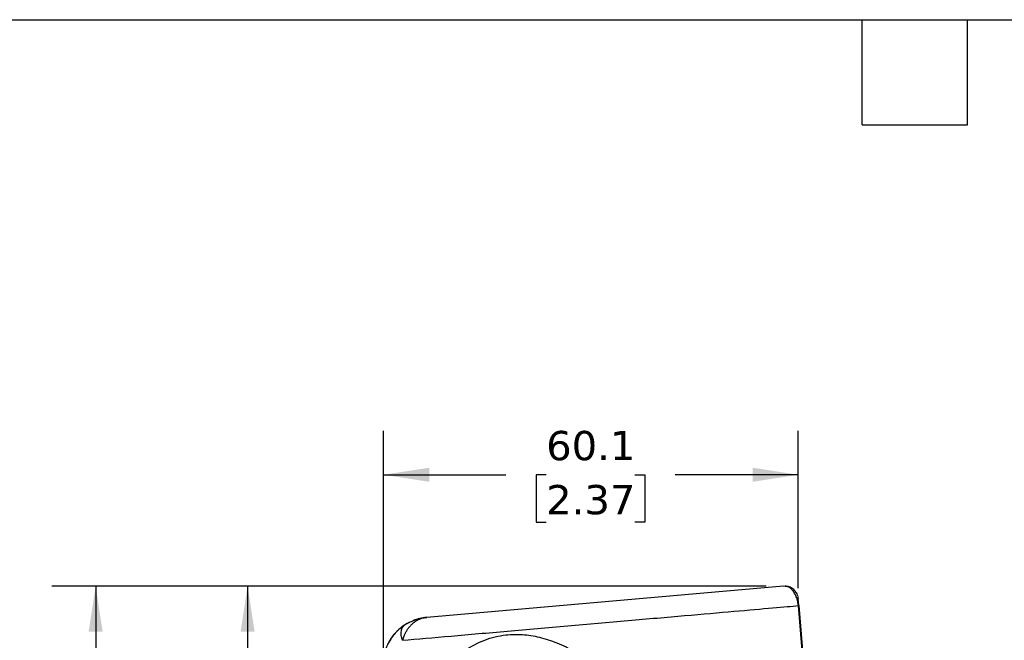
# Model space of a CAD drawing. Header units: millimetres. Extents: x 13 to 546, y 13 to 419.
# Tile 10 of 24: x 150 to 292, y 329 to 419. Entities that reach past the tile are written whole.
import ezdxf

# ---------------------------------------------------------------- set-up
doc = ezdxf.new("R2010")
doc.units = ezdxf.units.MM
doc.header["$LTSCALE"] = 2
doc.linetypes.add('SLD-Solid', pattern=[0])
doc.layers.add('DIMENSIONS', color=140, linetype='SLD-Solid', lineweight=25)
doc.layers.add('TEXT', color=140, linetype='SLD-Solid', lineweight=25)
doc.styles.add('SLDTEXTSTYLE0', font='VERDANA.TTF')
doc.dimstyles.new('SLDDIMSTYLE0', dxfattribs={"dimtxt": 4.316016, "dimasz": 6.604, "dimexe": 0, "dimexo": 0.0625, "dimgap": 1.079004, "dimtad": 0, "dimtih": 1, "dimtoh": 1, "dimrnd": 1e-09, "dimzin": 12, "dimdsep": 46, "dimtxsty": 'SLDTEXTSTYLE0', "dimsah": 1, "dimcen": 0.09, "dimadec": 0, "dimazin": 3, "dimtfac": 1, "dimtofl": 0, "dimtmove": 0, "dimatfit": 3, "dimfxl": 0, "dimfrac": 2, "dimtolj": 1, "dimtzin": 12, "dimarcsym": 0})

# ---------------------------------------------------------------- blocks, each defined once
blk = doc.blocks.new('_D')
at = {"layer": 'DIMENSIONS'}
for p, q in [((257.87, 337.07), (154.36, 337.07)), ((160.71, 337.07), (160.71, 213.93)), ((154.29, 206.1), (152.84, 206.1)), ((152.84, 206.1), (152.84, 199.24)), ((167.12, 206.1), (168.57, 206.1)), ((168.57, 206.1), (168.57, 199.24)), ((152.84, 199.24), (154.29, 199.24)), ((168.57, 199.24), (167.12, 199.24)), ((160.71, 94.89), (160.71, 198.28)), ((219.51, 94.89), (154.36, 94.89))]:
    blk.add_line(p, q, dxfattribs=at)
for points in [[(160.71, 337.07), (159.69, 330.47), (161.72, 330.47)], [(160.71, 94.89), (161.72, 101.49), (159.69, 101.49)]]:
    blk.add_solid(points, dxfattribs=at)
at = {"layer": 'DIMENSIONS', "char_height": 4.233, "attachment_point": 1, "style": 'SLDTEXTSTYLE0'}
for s, insert in [('242.2', (152.5, 212.45)), ('9.53', (154.29, 204.62))]:
    blk.add_mtext(s, dxfattribs=dict(at, insert=insert))
blk = doc.blocks.new('_D_2')
at = {"layer": 'DIMENSIONS'}
for p, q in [((257.82, 337.07), (176.37, 337.07)), ((182.72, 337.07), (182.72, 251.17)), ((176.31, 243.34), (174.86, 243.34)), ((174.86, 243.34), (174.86, 236.48)), ((189.14, 243.34), (190.59, 243.34)), ((190.59, 243.34), (190.59, 236.48)), ((174.86, 236.48), (176.31, 236.48)), ((182.72, 152.28), (182.72, 235.51)), ((190.59, 236.48), (189.14, 236.48)), ((191.04, 152.28), (176.37, 152.28))]:
    blk.add_line(p, q, dxfattribs=at)
for points in [[(182.72, 337.07), (181.71, 330.47), (183.74, 330.47)], [(182.72, 152.28), (183.74, 158.88), (181.71, 158.88)]]:
    blk.add_solid(points, dxfattribs=at)
at = {"layer": 'DIMENSIONS', "char_height": 4.233, "attachment_point": 1, "style": 'SLDTEXTSTYLE0'}
for s, insert in [('184.8', (174.52, 249.68)), ('7.28', (176.31, 241.86))]:
    blk.add_mtext(s, dxfattribs=dict(at, insert=insert))
blk = doc.blocks.new('_D_4')
at = {"layer": 'DIMENSIONS'}
for p, q in [((202.42, 327.52), (202.42, 359.55)), ((262.51, 336.79), (262.51, 359.55)), ((202.42, 353.2), (220.13, 353.2)), ((225.98, 353.2), (224.53, 353.2)), ((224.53, 353.2), (224.53, 346.35)), ((238.81, 353.2), (240.26, 353.2)), ((240.26, 353.2), (240.26, 346.35)), ((262.51, 353.2), (244.66, 353.2)), ((224.53, 346.35), (225.98, 346.35)), ((240.26, 346.35), (238.81, 346.35))]:
    blk.add_line(p, q, dxfattribs=at)
for points in [[(202.42, 353.2), (209.03, 352.19), (209.03, 354.22)], [(262.51, 353.2), (255.91, 354.22), (255.91, 352.19)]]:
    blk.add_solid(points, dxfattribs=at)
at = {"layer": 'DIMENSIONS', "char_height": 4.233, "attachment_point": 1, "style": 'SLDTEXTSTYLE0'}
for s, insert in [('60.1', (225.98, 359.55)), ('2.37', (225.98, 351.72))]:
    blk.add_mtext(s, dxfattribs=dict(at, insert=insert))

msp = doc.modelspace()

# ---------------------------------------------------------------- linework, layer by layer
for p, q in [((260.356, 337.071), (208.681, 332.55)), ((260.608, 337.032), (260.356, 337.071)), ((262.527, 335.208), (262.523, 335.253)), ((262.555, 334.252), (262.514, 334.248)), ((263.912, 318.27), (262.514, 334.248)), ((262.61, 334.257), (262.555, 334.252)), ((264.008, 318.278), (262.61, 334.257))]:
    msp.add_line(p, q)
at = {"flags": 128}
msp.add_lwpolyline([(206.194, 331.854), (205.854, 331.675), (205.037, 331.136)], dxfattribs=at)
msp.add_arc((209.291, 325.577), 7, 95, 111.66123)
for points, knots in [([(262.514, 334.248), (262.479, 334.511), (262.409, 335.041), (262.162, 335.701), (261.873, 336.222), (261.47, 336.7), (261.023, 337.006), (260.728, 337.024), (260.608, 337.032)], [0, 0, 0, 0, 0.1387254, 0.2798713, 0.4129531, 0.5609969, 0.8207404, 1, 1, 1, 1]), ([(262.321, 335.963), (262.213, 336.139), (261.996, 336.493), (261.487, 336.856), (261.005, 337.048), (260.706, 337.049), (260.609, 337.049)], [0, 0, 0, 0, 0.2878847, 0.5803099, 0.8635334, 1, 1, 1, 1]), ([(262.459, 335.61), (262.419, 335.731), (262.338, 335.977), (262.186, 336.176), (262.109, 336.276)], [0, 0, 0, 0, 0.4946819, 1, 1, 1, 1]), ([(262.58, 334.219), (262.576, 334.268), (262.567, 334.37), (262.549, 334.577), (262.528, 334.816), (262.509, 335.034), (262.487, 335.28), (262.468, 335.489), (262.462, 335.553), (262.459, 335.588)], [0, 0, 0, 0, 0.03986084, 0.08315349, 0.17439793, 0.27312977, 0.38467842, 0.65698544, 1, 1, 1, 1]), ([(205.163, 329.231), (207.283, 329.416), (209.662, 329.624), (214.788, 330.073), (217.535, 330.313), (223.22, 330.811), (226.159, 331.068), (232.042, 331.582), (234.985, 331.84), (240.69, 332.339), (243.451, 332.581), (248.615, 333.032), (251.017, 333.242), (255.311, 333.618), (257.202, 333.784), (260.352, 334.059), (261.611, 334.169), (262.514, 334.248)], [0, 0, 0, 0, 0.125, 0.125, 0.25, 0.25, 0.375, 0.375, 0.5, 0.5, 0.625, 0.625, 0.75, 0.75, 0.875, 0.875, 1, 1, 1, 1]), ([(208.681, 332.55), (208.622, 332.544), (208.504, 332.532), (208.328, 332.501), (208.156, 332.462), (207.986, 332.414), (207.819, 332.357), (207.656, 332.293), (207.496, 332.22), (207.341, 332.14), (207.19, 332.053), (207.043, 331.96), (206.901, 331.86), (206.764, 331.755), (206.631, 331.644), (206.504, 331.529), (206.382, 331.409), (206.265, 331.286), (206.154, 331.158), (206.048, 331.028), (205.947, 330.895), (205.852, 330.76), (205.763, 330.623), (205.679, 330.485), (205.6, 330.345), (205.527, 330.205), (205.459, 330.064), (205.397, 329.924), (205.34, 329.783), (205.288, 329.644), (205.241, 329.505), (205.199, 329.367), (205.175, 329.276), (205.163, 329.231)], [0, 0, 0, 0, 0.0365011, 0.0727362, 0.1087039, 0.1444026, 0.1798308, 0.2149867, 0.2498686, 0.2844746, 0.3188028, 0.3528513, 0.3866181, 0.4201013, 0.4532989, 0.486209, 0.5188296, 0.5511588, 0.5831948, 0.6149357, 0.6463797, 0.6775251, 0.7083703, 0.7389137, 0.7691537, 0.799089, 0.8287181, 0.8580399, 0.8870531, 0.9157566, 0.9441496, 0.9722309, 1, 1, 1, 1]), ([(205.554, 331.496), (205.616, 331.534), (205.739, 331.61), (205.934, 331.72), (206.135, 331.826), (206.345, 331.928), (206.562, 332.024), (206.787, 332.115), (207.043, 332.208), (207.349, 332.305), (207.729, 332.404), (208.179, 332.495), (208.507, 332.531), (208.681, 332.55)], [0, 0, 0, 0, 0.0690391, 0.1388059, 0.2093426, 0.2806898, 0.3528868, 0.4259717, 0.4999808, 0.5961756, 0.7115581, 0.8461601, 1, 1, 1, 1]), ([(205.554, 331.496), (205.481, 331.448), (205.335, 331.354), (205.123, 331.202), (204.92, 331.046), (204.725, 330.884), (204.538, 330.718), (204.359, 330.546), (204.188, 330.37), (204.025, 330.19), (203.796, 329.92), (203.526, 329.56), (203.242, 329.111), (203.018, 328.692), (202.844, 328.314), (202.752, 328.073), (202.71, 327.962)], [0, 0, 0, 0, 0.0588082, 0.1167803, 0.1739213, 0.2302451, 0.2857656, 0.3404954, 0.394446, 0.447627, 0.5000463, 0.6261373, 0.73939, 0.83965, 0.9266412, 1, 1, 1, 1]), ([(205.399, 331.366), (204.88, 330.98), (203.941, 330.281), (203.327, 329.181), (203.053, 328.69)], [0, 0, 0, 0, 0.5534648, 1, 1, 1, 1]), ([(205.163, 329.231), (205.082, 329.453), (205.022, 329.688), (204.965, 330.153), (204.967, 330.383), (205.039, 330.799), (205.109, 330.986), (205.3, 331.292), (205.421, 331.411), (205.554, 331.496)], [0, 0, 0, 0, 0.25, 0.25, 0.5, 0.5, 0.75, 0.75, 1, 1, 1, 1]), ([(204.163, 312.531), (204.257, 312.8), (204.427, 313.284), (204.781, 314.249), (205.425, 315.896), (206.493, 318.279), (207.969, 320.981), (209.731, 323.573), (211.745, 325.871), (214.182, 327.887), (216.958, 329.366), (219.852, 330.078), (222.559, 330.129), (225.062, 329.73), (227.626, 328.89), (230.239, 327.615), (232.845, 325.934), (235.441, 323.869), (237.492, 321.938), (239.087, 320.276), (240.216, 319.023), (241.102, 317.989), (241.811, 317.121), (242.161, 316.685), (242.37, 316.425)], [0, 0, 0, 0, 0.0173398, 0.0312504, 0.0625, 0.124993, 0.190257, 0.2499947, 0.3155961, 0.3749969, 0.4393991, 0.4999974, 0.5448234, 0.5910495, 0.6399626, 0.6926534, 0.7499972, 0.8097202, 0.8749992, 0.9055407, 0.9375, 0.9687496, 0.9813799, 1, 1, 1, 1])]:
    msp.add_open_spline(points, degree=3, knots=knots)
at = {"layer": 'TEXT'}
for p, q in [((12.7, 419.1), (546.1, 419.1)), ((271.78, 403.86), (271.78, 419.1)), ((287.02, 403.86), (287.02, 419.1)), ((271.78, 403.86), (287.02, 403.86))]:
    msp.add_line(p, q, dxfattribs=at)

# ---------------------------------------------------------------- dimensions: what is measured, and where the dimension line sits
at = {"layer": 'DIMENSIONS'}
dim = msp.add_linear_dim(base=(262.514, 353.205), p1=(202.425, 324.976), p2=(262.514, 334.248), dimstyle='SLDDIMSTYLE0', dxfattribs=at)
dim.commit()
dim.dimension.update_dxf_attribs({"geometry": '_D_4', "text_midpoint": (232.395, 353.205), "dimtype": 160})
for base, p1, p2, picture, middle in [((160.7065, 337.0745), (222.0454, 94.8897), (260.4104, 337.0745), '_D', (160.7065, 206.1022)), ((182.725, 337.071), (193.584, 152.277), (260.356, 337.071), '_D_2', (182.725, 243.341))]:
    dim = msp.add_linear_dim(base=base, p1=p1, p2=p2, angle=90, dimstyle='SLDDIMSTYLE0', dxfattribs=at)
    dim.commit()
    dim.dimension.update_dxf_attribs({"geometry": picture, "text_midpoint": middle, "dimtype": 160})

doc.saveas('drawing.dxf')
